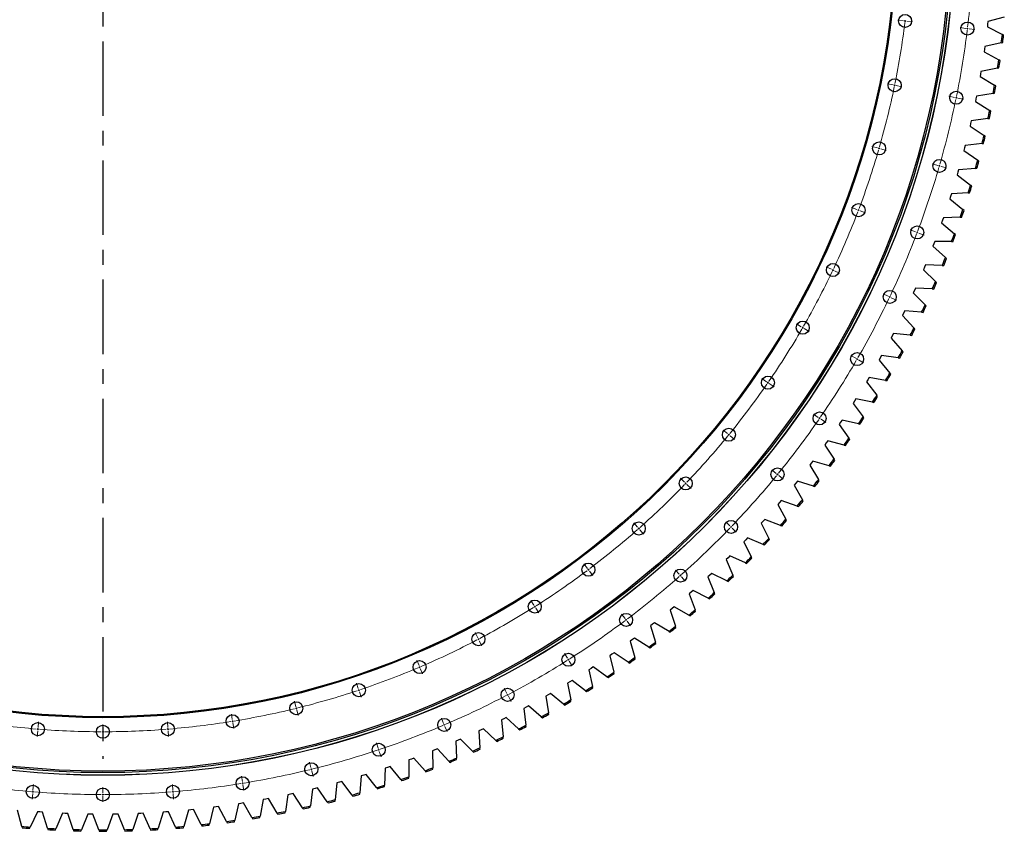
# Model space of a CAD drawing. Header units: millimetres. Extents: x -1209 to 25995, y 126471 to 147133.
# Tile 7 of 21: x 5172 to 8111, y 139435 to 141858. Entities that reach past the tile are written whole.
import ezdxf

# ---------------------------------------------------------------- set-up
doc = ezdxf.new("R2010")
doc.units = ezdxf.units.MM
doc.header["$LTSCALE"] = 100
doc.linetypes.add('CENTER', pattern=[10.16, 6.35, -1.27, 1.27, -1.27])

msp = doc.modelspace()

# ---------------------------------------------------------------- linework, layer by layer
at = {"linetype": 'CENTER', "ltscale": 0.35}
msp.add_line((5420, 144637.9), (5420, 139651.8), dxfattribs=at)
at = {"color": 7, "linetype": 'Continuous', "lineweight": 25}
for p, q in [((8111.1, 141865), (8062.3, 141852.3)), ((8061.4, 141844.6), (8060.5, 141836.8)), ((8060.5, 141836.8), (8105.3, 141813.5)), ((8062.3, 141852.3), (8061.4, 141844.6)), ((8109, 141811.5), (8105.3, 141813.5)), ((8053, 141777.6), (8051.9, 141769.9)), ((8102.1, 141789), (8053, 141777.6)), ((8102.1, 141789), (8106.3, 141789.9)), ((8051.9, 141769.9), (8050.8, 141762.2)), ((8050.8, 141762.2), (8094.8, 141737.6)), ((8098.5, 141735.5), (8094.8, 141737.6)), ((8040.2, 141695.6), (8038.9, 141687.9)), ((8038.9, 141687.9), (8082.2, 141662.1)), ((8041.5, 141703.3), (8040.2, 141695.6)), ((8091, 141713.2), (8041.5, 141703.3)), ((8091, 141713.2), (8095.2, 141714)), ((8085.9, 141659.9), (8082.2, 141662.1)), ((8028, 141629.3), (8026.4, 141621.6)), ((8077.7, 141637.8), (8028, 141629.3)), ((8077.7, 141637.8), (8081.9, 141638.5)), ((8026.4, 141621.6), (8024.9, 141614)), ((8024.9, 141614), (8067.5, 141587)), ((8071.1, 141584.7), (8067.5, 141587)), ((8010.6, 141548.1), (8008.8, 141540.5)), ((8008.8, 141540.5), (8050.6, 141512.3)), ((8012.3, 141555.7), (8010.6, 141548.1)), ((8062.3, 141562.8), (8012.3, 141555.7)), ((8062.3, 141562.8), (8066.5, 141563.4)), ((8054.2, 141509.9), (8050.6, 141512.3)), ((7994.6, 141482.6), (7992.7, 141475)), ((8044.7, 141488.2), (7994.6, 141482.6)), ((8044.7, 141488.2), (8049, 141488.7)), ((7992.7, 141475), (7990.7, 141467.5)), ((7990.7, 141467.5), (8031.7, 141438.1)), ((8035.1, 141435.6), (8031.7, 141438.1)), ((7972.7, 141402.5), (7970.5, 141395)), ((7970.5, 141395), (8010.6, 141364.4)), ((7974.8, 141410), (7972.7, 141402.5)), ((8025.1, 141414.2), (7974.8, 141410)), ((8025.1, 141414.2), (8029.4, 141414.6)), ((8014, 141361.9), (8010.6, 141364.4)), ((7953, 141338), (7950.6, 141330.5)), ((8003.4, 141340.8), (7953, 141338)), ((8003.4, 141340.8), (8007.6, 141341)), ((7950.6, 141330.5), (7948.2, 141323.1)), ((7948.2, 141323.1), (7987.5, 141291.5)), ((7990.8, 141288.8), (7987.5, 141291.5)), ((7926.6, 141259.3), (7924, 141251.9)), ((7924, 141251.9), (7962.3, 141219.1)), ((7929.2, 141266.6), (7926.6, 141259.3)), ((7979.6, 141268), (7929.2, 141266.6)), ((7979.6, 141268), (7983.9, 141268.1)), ((7965.6, 141216.4), (7962.3, 141219.1)), ((7900.5, 141188.7), (7897.7, 141181.4)), ((7903.3, 141195.9), (7900.5, 141188.7)), ((7953.8, 141195.9), (7903.3, 141195.9)), ((7953.8, 141195.9), (7958, 141195.9)), ((7897.7, 141181.4), (7935.1, 141147.6)), ((7938.3, 141144.7), (7935.1, 141147.6)), ((7872.5, 141118.9), (7869.5, 141111.7)), ((7869.5, 141111.7), (7905.9, 141076.8)), ((7875.5, 141126), (7872.5, 141118.9)), ((7925.9, 141124.6), (7875.5, 141126)), ((7925.9, 141124.6), (7930.2, 141124.5)), ((7909, 141073.8), (7905.9, 141076.8)), ((7842.5, 141049.9), (7839.2, 141042.8)), ((7839.2, 141042.8), (7874.7, 141006.9)), ((7845.6, 141057), (7842.5, 141049.9)), ((7896, 141054.1), (7845.6, 141057)), ((7896, 141054.1), (7900.3, 141053.9)), ((7810.5, 140981.8), (7807.1, 140974.8)), ((7813.9, 140988.8), (7810.5, 140981.8)), ((7864.2, 140984.5), (7813.9, 140988.8)), ((7864.2, 140984.5), (7868.4, 140984.1)), ((7877.7, 141003.8), (7874.7, 141006.9)), ((7807.1, 140974.8), (7841.5, 140937.9)), ((7844.4, 140934.7), (7841.5, 140937.9)), ((7776.6, 140914.6), (7773, 140907.7)), ((7773, 140907.7), (7806.3, 140869.8)), ((7780.2, 140921.5), (7776.6, 140914.6)), ((7830.3, 140915.8), (7780.2, 140921.5)), ((7830.3, 140915.8), (7834.6, 140915.3)), ((7809.2, 140866.6), (7806.3, 140869.8)), ((7740.9, 140848.4), (7737.1, 140841.6)), ((7737.1, 140841.6), (7769.3, 140802.8)), ((7744.6, 140855.2), (7740.9, 140848.4)), ((7794.6, 140848.1), (7744.6, 140855.2)), ((7794.6, 140848.1), (7798.8, 140847.5)), ((7703.2, 140783.2), (7699.2, 140776.5)), ((7699.2, 140776.5), (7730.4, 140736.9)), ((7707.2, 140789.9), (7703.2, 140783.2)), ((7756.9, 140781.4), (7707.2, 140789.9)), ((7756.9, 140781.4), (7761.1, 140780.7)), ((7772, 140799.5), (7769.3, 140802.8)), ((7663.8, 140719.2), (7659.6, 140712.6)), ((7668, 140725.7), (7663.8, 140719.2)), ((7717.4, 140715.8), (7668, 140725.7)), ((7733, 140733.5), (7730.4, 140736.9)), ((7659.6, 140712.6), (7689.6, 140672)), ((7717.4, 140715.8), (7721.6, 140715)), ((7626.9, 140662.7), (7622.5, 140656.2)), ((7676.1, 140651.4), (7626.9, 140662.7)), ((7692.2, 140668.6), (7689.6, 140672)), ((7622.5, 140656.2), (7618.2, 140649.8)), ((7618.2, 140649.8), (7647, 140608.4)), ((7676.1, 140651.4), (7680.2, 140650.4)), ((7584.1, 140600.8), (7579.5, 140594.5)), ((7632.9, 140588.1), (7584.1, 140600.8)), ((7649.5, 140604.9), (7647, 140608.4)), ((7579.5, 140594.5), (7575, 140588.2)), ((7575, 140588.2), (7602.7, 140546)), ((7632.9, 140588.1), (7637, 140587)), ((7539.5, 140540.2), (7534.8, 140534)), ((7587.9, 140526.1), (7539.5, 140540.2)), ((7605, 140542.4), (7602.7, 140546)), ((7534.8, 140534), (7530.1, 140527.8)), ((7530.1, 140527.8), (7556.5, 140484.9)), ((7587.9, 140526.1), (7592, 140524.9)), ((7558.8, 140481.2), (7556.5, 140484.9)), ((7488.4, 140474.8), (7483.5, 140468.8)), ((7483.5, 140468.8), (7508.7, 140425.1)), ((7493.3, 140480.9), (7488.4, 140474.8)), ((7541.3, 140465.4), (7493.3, 140480.9)), ((7541.3, 140465.4), (7545.3, 140464.1)), ((7445.3, 140422.9), (7440.3, 140416.9)), ((7492.9, 140406.1), (7445.3, 140422.9)), ((7510.8, 140421.4), (7508.7, 140425.1)), ((7440.3, 140416.9), (7435.2, 140411)), ((7435.2, 140411), (7459.2, 140366.7)), ((7492.9, 140406.1), (7496.9, 140404.6)), ((7395.8, 140366.2), (7390.6, 140360.5)), ((7442.9, 140348.1), (7395.8, 140366.2)), ((7461.2, 140362.9), (7459.2, 140366.7)), ((7390.6, 140360.5), (7385.3, 140354.7)), ((7385.3, 140354.7), (7408.1, 140309.7)), ((7442.9, 140348.1), (7446.8, 140346.6)), ((7339.3, 140305.4), (7333.9, 140299.8)), ((7344.7, 140311), (7339.3, 140305.4)), ((7391.2, 140291.6), (7344.7, 140311)), ((7410, 140305.9), (7408.1, 140309.7)), ((7333.9, 140299.8), (7355.3, 140254.1)), ((7391.2, 140291.6), (7395.1, 140289.9)), ((7286.5, 140251.8), (7280.9, 140246.4)), ((7280.9, 140246.4), (7301, 140200.1)), ((7292, 140257.3), (7286.5, 140251.8)), ((7338, 140236.5), (7292, 140257.3)), ((7357.1, 140250.3), (7355.3, 140254.1)), ((7338, 140236.5), (7341.9, 140234.8)), ((7232.1, 140199.8), (7226.4, 140194.5)), ((7226.4, 140194.5), (7245.3, 140147.7)), ((7237.8, 140205.1), (7232.1, 140199.8)), ((7283.2, 140183), (7237.8, 140205.1)), ((7302.8, 140196.2), (7301, 140200.1)), ((7283.2, 140183), (7287, 140181.1)), ((7176.4, 140149.3), (7170.5, 140144.1)), ((7170.5, 140144.1), (7188, 140096.8)), ((7182.2, 140154.4), (7176.4, 140149.3)), ((7226.9, 140131.1), (7182.2, 140154.4)), ((7226.9, 140131.1), (7230.7, 140129.1)), ((7246.9, 140143.7), (7245.3, 140147.7)), ((7119.2, 140100.4), (7113.2, 140095.4)), ((7125.2, 140105.4), (7119.2, 140100.4)), ((7169.2, 140080.7), (7125.2, 140105.4)), ((7113.2, 140095.4), (7129.3, 140047.6)), ((7169.2, 140080.7), (7172.9, 140078.7)), ((7189.5, 140092.8), (7188, 140096.8)), ((7060.7, 140053.1), (7054.5, 140048.3)), ((7054.5, 140048.3), (7069.3, 140000.1)), ((7066.8, 140057.9), (7060.7, 140053.1)), ((7110.1, 140032.1), (7066.8, 140057.9)), ((7130.7, 140043.6), (7129.3, 140047.6)), ((7007.1, 140012.2), (7000.8, 140007.5)), ((7049.6, 139985.1), (7007.1, 140012.2)), ((7110.1, 140032.1), (7113.8, 140029.9)), ((7000.8, 140007.5), (6994.5, 140002.9)), ((6994.5, 140002.9), (7008, 139954.3)), ((7049.6, 139985.1), (7053.2, 139982.8)), ((7070.6, 139996), (7069.3, 140000.1)), ((6939.7, 139963.6), (6933.3, 139959.2)), ((6933.3, 139959.2), (6945.3, 139910.2)), ((6946.1, 139968.1), (6939.7, 139963.6)), ((6987.9, 139939.8), (6946.1, 139968.1)), ((7009.1, 139950.2), (7008, 139954.3)), ((6883.9, 139925.8), (6877.4, 139921.5)), ((6924.8, 139896.4), (6883.9, 139925.8)), ((6987.9, 139939.8), (6991.4, 139937.5)), ((6877.4, 139921.5), (6870.8, 139917.3)), ((6870.8, 139917.3), (6881.5, 139867.9)), ((6924.8, 139896.4), (6928.3, 139893.9)), ((6946.3, 139906.1), (6945.3, 139910.2)), ((6813.9, 139881.2), (6807.2, 139877.1)), ((6807.2, 139877.1), (6816.5, 139827.5)), ((6820.5, 139885.3), (6813.9, 139881.2)), ((6860.6, 139854.7), (6820.5, 139885.3)), ((6882.4, 139863.8), (6881.5, 139867.9)), ((6749.2, 139842.6), (6742.5, 139838.7)), ((6742.5, 139838.7), (6750.3, 139788.9)), ((6756, 139846.5), (6749.2, 139842.6)), ((6795.2, 139814.8), (6756, 139846.5)), ((6860.6, 139854.7), (6864, 139852.1)), ((6683.6, 139805.9), (6676.7, 139802.2)), ((6690.4, 139809.6), (6683.6, 139805.9)), ((6728.7, 139776.8), (6690.4, 139809.6)), ((6795.2, 139814.8), (6798.5, 139812.1)), ((6817.2, 139823.3), (6816.5, 139827.5)), ((6676.7, 139802.2), (6683.1, 139752.2)), ((6728.7, 139776.8), (6732, 139774.1)), ((6751, 139784.7), (6750.3, 139788.9)), ((6616.9, 139771.1), (6609.9, 139767.6)), ((6609.9, 139767.6), (6614.9, 139717.4)), ((6623.8, 139774.6), (6616.9, 139771.1)), ((6661.2, 139740.8), (6623.8, 139774.6)), ((6683.7, 139748), (6683.1, 139752.2)), ((6549.2, 139738.2), (6542.1, 139734.9)), ((6542.1, 139734.9), (6545.7, 139684.6)), ((6556.2, 139741.5), (6549.2, 139738.2)), ((6592.7, 139706.6), (6556.2, 139741.5)), ((6615.3, 139713.2), (6614.9, 139717.4)), ((6661.2, 139740.8), (6664.4, 139737.9)), ((6480.6, 139707.2), (6473.5, 139704.1)), ((6473.5, 139704.1), (6475.7, 139653.7)), ((6487.8, 139710.3), (6480.6, 139707.2)), ((6523.2, 139674.4), (6487.8, 139710.3)), ((6592.7, 139706.6), (6595.7, 139703.6)), ((6411.2, 139678.2), (6404, 139675.3)), ((6404, 139675.3), (6404.7, 139624.8)), ((6418.5, 139681.1), (6411.2, 139678.2)), ((6452.8, 139644.2), (6418.5, 139681.1)), ((6523.2, 139674.4), (6526.2, 139671.3)), ((6546, 139680.3), (6545.7, 139684.6)), ((6333.7, 139648.4), (6333, 139598)), ((6341, 139651.1), (6333.7, 139648.4)), ((6348.3, 139653.8), (6341, 139651.1)), ((6381.7, 139615.9), (6348.3, 139653.8)), ((6452.8, 139644.2), (6455.7, 139641)), ((6475.8, 139649.4), (6475.7, 139653.7)), ((6191, 139600.7), (6187.5, 139550.4)), ((6198.5, 139603), (6191, 139600.7)), ((6205.9, 139605.3), (6198.5, 139603)), ((6237, 139565.6), (6205.9, 139605.3)), ((6262.7, 139623.6), (6260.6, 139573.2)), ((6270.1, 139626), (6262.7, 139623.6)), ((6277.5, 139628.5), (6270.1, 139626)), ((6309.7, 139589.7), (6277.5, 139628.5)), ((6381.7, 139615.9), (6384.5, 139612.7)), ((6404.8, 139620.6), (6404.7, 139624.8)), ((6118.7, 139579.9), (6113.7, 139529.7)), ((6126.2, 139582), (6118.7, 139579.9)), ((6133.7, 139584.1), (6126.2, 139582)), ((6163.7, 139543.5), (6133.7, 139584.1)), ((6260.4, 139568.9), (6260.6, 139573.2)), ((6309.7, 139589.7), (6312.4, 139586.4)), ((6333, 139593.7), (6333, 139598)), ((5972.5, 139544.5), (5964.7, 139494.7)), ((5980.1, 139546.1), (5972.5, 139544.5)), ((5987.7, 139547.8), (5980.1, 139546.1)), ((6015.4, 139505.6), (5987.7, 139547.8)), ((6045.9, 139561.2), (6039.5, 139511.1)), ((6053.4, 139563), (6045.9, 139561.2)), ((6061, 139564.9), (6053.4, 139563)), ((6089.8, 139523.5), (6061, 139564.9)), ((6163.7, 139543.5), (6166.3, 139540.1)), ((6187.2, 139546.1), (6187.5, 139550.4)), ((6237, 139565.6), (6239.7, 139562.2)), ((5824.5, 139517.4), (5813.9, 139468.1)), ((5832.2, 139518.6), (5824.5, 139517.4)), ((5839.9, 139519.8), (5832.2, 139518.6)), ((5865.1, 139476.1), (5839.9, 139519.8)), ((5898.7, 139529.9), (5889.5, 139480.3)), ((5906.3, 139531.3), (5898.7, 139529.9)), ((5914, 139532.8), (5906.3, 139531.3)), ((5940.4, 139489.8), (5914, 139532.8)), ((6038.9, 139506.9), (6039.5, 139511.1)), ((6089.8, 139523.5), (6092.2, 139520)), ((6113.3, 139525.5), (6113.7, 139529.7)), ((5178.3, 139450.1), (5164.9, 139498.7)), ((5224.3, 139493.7), (5202.9, 139448)), ((5232.1, 139493.1), (5224.3, 139493.7)), ((5239.9, 139492.6), (5232.1, 139493.1)), ((5254.6, 139444.3), (5239.9, 139492.6)), ((5299.4, 139489.2), (5279.3, 139442.9)), ((5307.2, 139488.9), (5299.4, 139489.2)), ((5315, 139488.5), (5307.2, 139488.9)), ((5331.1, 139440.7), (5315, 139488.5)), ((5374.6, 139486.9), (5355.8, 139440)), ((5382.4, 139486.7), (5374.6, 139486.9)), ((5390.2, 139486.6), (5382.4, 139486.7)), ((5407.7, 139439.3), (5390.2, 139486.6)), ((5449.9, 139486.6), (5432.4, 139439.3)), ((5457.6, 139486.7), (5449.9, 139486.6)), ((5465.4, 139486.9), (5457.6, 139486.7)), ((5484.2, 139440), (5465.4, 139486.9)), ((5525.1, 139488.5), (5509, 139440.7)), ((5532.9, 139488.9), (5525.1, 139488.5)), ((5540.6, 139489.2), (5532.9, 139488.9)), ((5560.7, 139442.9), (5540.6, 139489.2)), ((5600.2, 139492.6), (5585.4, 139444.3)), ((5608, 139493.1), (5600.2, 139492.6)), ((5615.7, 139493.7), (5608, 139493.1)), ((5637.2, 139448), (5615.7, 139493.7)), ((5675.2, 139498.7), (5661.8, 139450.1)), ((5682.9, 139499.5), (5675.2, 139498.7)), ((5690.7, 139500.3), (5682.9, 139499.5)), ((5713.4, 139455.2), (5690.7, 139500.3)), ((5750, 139507), (5738, 139458)), ((5757.7, 139508), (5750, 139507)), ((5765.4, 139509), (5757.7, 139508)), ((5789.4, 139464.6), (5765.4, 139509)), ((5940.4, 139489.8), (5942.7, 139486.2)), ((5964, 139490.4), (5964.7, 139494.7)), ((6015.4, 139505.6), (6017.7, 139502)), ((5713.4, 139455.2), (5715.3, 139451.4)), ((5736.9, 139453.9), (5738, 139458)), ((5789.4, 139464.6), (5791.4, 139460.8)), ((5813, 139463.9), (5813.9, 139468.1)), ((5865.1, 139476.1), (5867.2, 139472.4)), ((5888.7, 139476.1), (5889.5, 139480.3)), ((5178.3, 139450.1), (5179.4, 139446)), ((5201.1, 139444.1), (5202.9, 139448)), ((5254.6, 139444.3), (5255.9, 139440.3)), ((5277.6, 139439), (5279.3, 139442.9)), ((5331.1, 139440.7), (5332.5, 139436.7)), ((5354.2, 139436.1), (5355.8, 139440)), ((5407.7, 139439.3), (5409.1, 139435.3)), ((5430.9, 139435.3), (5432.4, 139439.3)), ((5484.2, 139440), (5485.8, 139436.1)), ((5507.6, 139436.7), (5509, 139440.7)), ((5560.7, 139442.9), (5562.5, 139439)), ((5584.2, 139440.3), (5585.4, 139444.3)), ((5637.2, 139448), (5639, 139444.1)), ((5660.7, 139446), (5661.8, 139450.1))]:
    msp.add_line(p, q, dxfattribs=at)
at = {"color": 0, "linetype": 'Continuous', "lineweight": 18}
for p, q in [((7810, 141854.7), (7793.1, 141856.7)), ((7814.9, 141854.1), (7812.5, 141854.4)), ((7814.9, 141854.1), (7817.4, 141853.8)), ((7819.9, 141853.5), (7836.8, 141851.4)), ((7996.1, 141832.1), (7979.2, 141834.1)), ((8001.1, 141831.5), (8001.4, 141834)), ((8001.1, 141831.5), (7998.6, 141831.8)), ((8000.8, 141829), (8001.1, 141831.5)), ((8001.1, 141831.5), (8003.6, 141831.2)), ((8006, 141830.9), (8022.9, 141828.8)), ((7778.9, 141663.3), (7762.2, 141666.7)), ((7783.8, 141662.3), (7781.3, 141662.8)), ((7783.8, 141662.3), (7786.2, 141661.8)), ((7788.7, 141661.3), (7805.3, 141657.9)), ((7962.6, 141625.8), (7945.9, 141629.2)), ((7967.5, 141624.8), (7965, 141625.3)), ((7967, 141622.4), (7967.5, 141624.8)), ((7967.5, 141624.8), (7968, 141627.3)), ((7967.5, 141624.8), (7969.9, 141624.3)), ((7972.4, 141623.8), (7989, 141620.4)), ((7732.5, 141475.1), (7716.1, 141479.8)), ((7737.3, 141473.7), (7734.9, 141474.4)), ((7737.3, 141473.7), (7739.7, 141473)), ((7742.1, 141472.3), (7758.4, 141467.6)), ((7912.6, 141422.9), (7896.2, 141427.6)), ((7917.4, 141421.5), (7915, 141422.2)), ((7917.4, 141421.5), (7918.1, 141423.9)), ((7916.7, 141419.1), (7917.4, 141421.5)), ((7917.4, 141421.5), (7919.8, 141420.8)), ((7922.2, 141420.1), (7938.5, 141415.4)), ((7671.1, 141291.2), (7655.2, 141297.2)), ((7675.8, 141289.4), (7673.4, 141290.3)), ((7675.8, 141289.4), (7678.1, 141288.5)), ((7680.4, 141287.6), (7696.3, 141281.6)), ((7846.4, 141224.7), (7830.5, 141230.7)), ((7851.1, 141222.9), (7848.7, 141223.8)), ((7850.2, 141220.6), (7851.1, 141222.9)), ((7851.1, 141222.9), (7852, 141225.2)), ((7851.1, 141222.9), (7853.4, 141222)), ((7855.7, 141221.1), (7871.6, 141215.1)), ((7595.1, 141112.8), (7579.7, 141120.1)), ((7599.6, 141110.7), (7597.3, 141111.7)), ((7599.6, 141110.7), (7601.9, 141109.6)), ((7604.1, 141108.5), (7619.5, 141101.2)), ((7764.5, 141032.4), (7749.1, 141039.7)), ((7769, 141030.3), (7766.7, 141031.3)), ((7767.9, 141028), (7769, 141030.3)), ((7769, 141030.3), (7770.1, 141032.5)), ((7769, 141030.3), (7771.3, 141029.2)), ((7773.5, 141028.1), (7788.9, 141020.8)), ((7505, 140941.1), (7490.3, 140949.6)), ((7509.3, 140938.6), (7507.2, 140939.9)), ((7509.3, 140938.6), (7511.5, 140937.4)), ((7513.6, 140936.1), (7528.4, 140927.6)), ((7667.4, 140847.4), (7652.6, 140855.9)), ((7671.7, 140844.9), (7669.5, 140846.1)), ((7670.4, 140842.7), (7671.7, 140844.9)), ((7671.7, 140844.9), (7672.9, 140847)), ((7671.7, 140844.9), (7673.9, 140843.6)), ((7676, 140842.4), (7690.7, 140833.9)), ((7401.4, 140777.3), (7387.4, 140786.9)), ((7405.5, 140774.4), (7403.4, 140775.8)), ((7405.5, 140774.4), (7407.5, 140773)), ((7409.6, 140771.6), (7423.6, 140761.9)), ((7555.7, 140670.7), (7541.7, 140680.4)), ((7559.8, 140667.9), (7557.7, 140669.3)), ((7558.4, 140665.9), (7559.8, 140667.9)), ((7559.8, 140667.9), (7561.2, 140670)), ((7559.8, 140667.9), (7561.8, 140666.5)), ((7563.9, 140665.1), (7577.9, 140655.4)), ((7284.9, 140622.3), (7271.7, 140633)), ((7288.8, 140619.1), (7286.8, 140620.7)), ((7288.8, 140619.1), (7290.7, 140617.5)), ((7292.6, 140615.9), (7305.8, 140605.2)), ((7430.1, 140503.7), (7417, 140514.4)), ((7156.3, 140477.1), (7144.1, 140488.9)), ((7434, 140500.5), (7432.1, 140502.1)), ((7432.4, 140498.6), (7434, 140500.5)), ((7434, 140500.5), (7435.6, 140502.5)), ((7434, 140500.5), (7435.9, 140498.9)), ((7437.9, 140497.4), (7451, 140486.6)), ((7159.9, 140473.7), (7158.1, 140475.4)), ((7159.9, 140473.7), (7161.7, 140471.9)), ((7163.5, 140470.2), (7175.8, 140458.4)), ((7016.5, 140342.8), (7005.2, 140355.6)), ((7019.8, 140339.1), (7018.2, 140341)), ((7019.8, 140339.1), (7021.5, 140337.2)), ((7023.1, 140335.4), (7034.4, 140322.6)), ((7291.5, 140347.3), (7279.3, 140359)), ((7295.2, 140343.8), (7293.4, 140345.5)), ((7293.4, 140342), (7295.2, 140343.8)), ((7295.2, 140343.8), (7296.9, 140345.6)), ((7295.2, 140343.8), (7297, 140342.1)), ((7298.8, 140340.3), (7311, 140328.6)), ((6866.3, 140220.2), (6856.1, 140233.8)), ((6869.3, 140216.2), (6867.8, 140218.2)), ((6869.3, 140216.2), (6870.8, 140214.2)), ((6872.3, 140212.2), (6882.5, 140198.6)), ((7140.8, 140202.5), (7129.6, 140215.2)), ((7142.3, 140197.1), (7144.1, 140198.7)), ((7144.1, 140198.7), (7142.5, 140200.6)), ((7144.1, 140198.7), (7146, 140200.4)), ((7144.1, 140198.7), (7145.8, 140196.9)), ((7147.5, 140195), (7158.7, 140182.3)), ((6706.8, 140110.1), (6697.7, 140124.4)), ((6709.4, 140105.9), (6708.1, 140108)), ((6709.4, 140105.9), (6710.8, 140103.7)), ((6712.1, 140101.6), (6721.2, 140087.3)), ((6979, 140070.3), (6968.7, 140083.9)), ((6980, 140064.8), (6982, 140066.3)), ((6982, 140066.3), (6980.5, 140068.3)), ((6982, 140066.3), (6984, 140067.8)), ((6982, 140066.3), (6983.5, 140064.3)), ((6985, 140062.3), (6995.2, 140048.7)), ((6538.9, 140013.1), (6530.9, 140028.2)), ((6541.2, 140008.7), (6540, 140010.9)), ((6541.2, 140008.7), (6542.3, 140006.5)), ((6543.5, 140004.3), (6551.4, 139989.2)), ((6807, 139951.6), (6797.9, 139966)), ((6363.7, 139930), (6357, 139945.7)), ((6365.6, 139925.4), (6364.7, 139927.7)), ((6365.6, 139925.4), (6366.6, 139923.1)), ((6807.5, 139946), (6809.6, 139947.4)), ((6809.6, 139947.4), (6808.3, 139949.5)), ((6809.6, 139947.4), (6811.8, 139948.7)), ((6809.6, 139947.4), (6811, 139945.3)), ((6812.3, 139943.2), (6821.4, 139928.8)), ((6367.6, 139920.8), (6374.3, 139905.2)), ((6182.4, 139861.3), (6177, 139877.4)), ((6184, 139856.5), (6183.2, 139858.9)), ((6184, 139856.5), (6184.8, 139854.2)), ((6185.6, 139851.8), (6191, 139835.7)), ((6626, 139847.1), (6618.1, 139862.2)), ((6626.1, 139841.5), (6628.3, 139842.7)), ((6628.3, 139842.7), (6627.1, 139844.9)), ((6628.3, 139842.7), (6630.5, 139843.9)), ((6628.3, 139842.7), (6629.5, 139840.5)), ((6630.6, 139838.3), (6638.5, 139823.2)), ((5996.2, 139807.3), (5992.1, 139823.8)), ((5806.2, 139768.6), (5803.5, 139785.3)), ((5997.4, 139802.5), (5996.8, 139804.9)), ((5997.4, 139802.5), (5998, 139800.1)), ((5998.6, 139797.6), (6002.6, 139781.1)), ((5226.3, 139745.2), (5227.7, 139762.1)), ((5420, 139737.4), (5420, 139754.4)), ((5613.8, 139745.2), (5612.4, 139762.1)), ((5807, 139763.6), (5806.6, 139766.1)), ((5807, 139763.6), (5807.4, 139761.1)), ((5807.8, 139758.7), (5810.6, 139741.9)), ((6437.2, 139757.5), (6430.5, 139773.2)), ((6436.8, 139752), (6439.1, 139752.9)), ((6439.1, 139752.9), (6438.2, 139755.2)), ((6439.1, 139752.9), (6441.4, 139753.9)), ((6439.1, 139752.9), (6440.1, 139750.6)), ((6441.1, 139748.3), (6447.8, 139732.7)), ((5225.5, 139735.2), (5224.1, 139718.3)), ((5225.9, 139740.2), (5225.7, 139737.7)), ((5225.9, 139740.2), (5226.1, 139742.7)), ((5420, 139732.4), (5420, 139734.9)), ((5420, 139732.4), (5420, 139729.9)), ((5420, 139727.4), (5420, 139710.4)), ((5614.2, 139740.2), (5614, 139742.7)), ((5614.2, 139740.2), (5614.4, 139737.7)), ((5614.6, 139735.2), (5615.9, 139718.3)), ((6241.8, 139683.4), (6236.4, 139699.5)), ((6241, 139677.9), (6243.4, 139678.7)), ((6243.4, 139678.7), (6242.6, 139681.1)), ((6243.4, 139678.7), (6245.7, 139679.5)), ((6243.4, 139678.7), (6244.2, 139676.3)), ((6244.9, 139673.9), (6250.3, 139657.8)), ((6041.1, 139625.3), (6037, 139641.8)), ((5836.3, 139583.5), (5833.6, 139600.3)), ((6039.8, 139619.8), (6042.2, 139620.4)), ((6042.2, 139620.4), (6041.7, 139622.9)), ((6042.2, 139620.4), (6044.7, 139621)), ((6042.2, 139620.4), (6042.8, 139618)), ((6043.4, 139615.6), (6047.5, 139599.1)), ((5211.2, 139558.3), (5212.6, 139575.2)), ((5628.8, 139558.3), (5627.5, 139575.2)), ((5834.6, 139578.1), (5837.1, 139578.5)), ((5837.1, 139578.5), (5836.7, 139581)), ((5837.1, 139578.5), (5839.6, 139578.9)), ((5837.1, 139578.5), (5837.5, 139576.1)), ((5837.9, 139573.6), (5840.6, 139556.8)), ((5208.3, 139553.5), (5210.8, 139553.3)), ((5210.4, 139548.3), (5209, 139531.4)), ((5210.8, 139553.3), (5210.6, 139550.8)), ((5210.8, 139553.3), (5211, 139555.8)), ((5210.8, 139553.3), (5213.3, 139553.1)), ((5417.5, 139544.9), (5420, 139544.9)), ((5420, 139549.9), (5420, 139566.9)), ((5420, 139544.9), (5420, 139547.4)), ((5420, 139544.9), (5422.5, 139544.9)), ((5420, 139544.9), (5420, 139542.4)), ((5626.8, 139553.1), (5629.2, 139553.3)), ((5629.2, 139553.3), (5629, 139555.8)), ((5629.2, 139553.3), (5631.7, 139553.5)), ((5629.2, 139553.3), (5629.4, 139550.8)), ((5629.6, 139548.3), (5631, 139531.4)), ((5420, 139539.9), (5420, 139522.9))]:
    msp.add_line(p, q, dxfattribs=at)
at = {"color": 7, "linetype": 'Continuous', "lineweight": 25}
for centre, radius in [((5420, 142144.9), 2542.5), ((5420, 142144.9), 2542.2), ((5420, 142144.9), 2534.5), ((5420, 142144.9), 2530), ((5420, 142144.9), 2370.5), ((5420, 142144.9), 2367.5), ((7814.9, 141854.1), 19.5), ((8001.1, 141831.5), 19.5), ((7783.8, 141662.3), 19.5), ((7967.5, 141624.8), 19.5), ((7737.3, 141473.7), 19.5), ((7917.4, 141421.5), 19.5), ((7675.8, 141289.4), 19.5), ((7851.1, 141222.9), 19.5), ((7599.6, 141110.7), 19.5), ((7769, 141030.3), 19.5), ((7509.3, 140938.6), 19.5), ((7671.7, 140844.9), 19.5), ((7405.5, 140774.4), 19.5), ((7559.8, 140667.9), 19.5), ((7288.8, 140619.1), 19.5), ((7434, 140500.5), 19.5), ((7159.9, 140473.7), 19.5), ((7019.8, 140339.1), 19.5), ((7295.2, 140343.8), 19.5), ((6869.3, 140216.2), 19.5), ((7144.1, 140198.7), 19.5), ((6709.4, 140105.9), 19.5), ((6982, 140066.3), 19.5), ((6541.2, 140008.7), 19.5), ((6809.6, 139947.4), 19.5), ((6365.6, 139925.4), 19.5), ((6184, 139856.5), 19.5), ((6628.3, 139842.7), 19.5), ((5997.4, 139802.5), 19.5), ((5807, 139763.6), 19.5), ((5225.9, 139740.2), 19.5), ((5420, 139732.4), 19.5), ((5614.2, 139740.2), 19.5), ((6439.1, 139752.9), 19.5), ((6243.4, 139678.7), 19.5), ((6042.2, 139620.4), 19.5), ((5210.8, 139553.3), 19.5), ((5629.2, 139553.3), 19.5), ((5837.1, 139578.5), 19.5), ((5420, 139544.9), 19.5)]:
    msp.add_circle(centre, radius, dxfattribs=at)
at = {"color": 0, "linetype": 'Continuous', "lineweight": 18}
for radius, start, end in [(2600, 353.1871, 357.5821), (2412.5, 348.5803, 352.9582), (2412.5, 353.0175, 353.0769), (2412.5, 353.0769, 353.1363), (2600, 348.5717, 352.9667), (2412.5, 343.9649, 348.3428), (2412.5, 348.4022, 348.4615), (2412.5, 348.4615, 348.5209), (2600, 343.9563, 348.3514), (2412.5, 339.3495, 343.7274), (2412.5, 343.7868, 343.8462), (2412.5, 343.8462, 343.9055), (2600, 339.341, 343.736), (2412.5, 334.7341, 339.112), (2412.5, 339.1714, 339.2308), (2412.5, 339.2308, 339.2901), (2600, 334.7256, 339.1206), (2412.5, 330.1187, 334.4966), (2412.5, 334.556, 334.6154), (2412.5, 334.6154, 334.6748), (2600, 330.1102, 334.5052), (2412.5, 325.5034, 329.8813), (2412.5, 329.9406, 330), (2412.5, 330, 330.0594), (2600, 325.4948, 329.8898), (2412.5, 325.3846, 325.444), (2412.5, 320.888, 325.2659), (2412.5, 325.3252, 325.3846), (2600, 320.8794, 325.2744), (2412.5, 316.2726, 320.6505), (2412.5, 320.7099, 320.7692), (2412.5, 320.7692, 320.8286), (2600, 316.264, 320.659), (2412.5, 311.6572, 316.0351), (2412.5, 316.0945, 316.1538), (2412.5, 316.1538, 316.2132), (2412.5, 307.0418, 311.4197), (2412.5, 311.4791, 311.5385), (2412.5, 311.5385, 311.5978), (2600, 311.6486, 316.0437), (2412.5, 306.9231, 306.9825), (2412.5, 302.4264, 306.8043), (2412.5, 306.8637, 306.9231), (2600, 307.0333, 311.4283), (2412.5, 297.8111, 302.1889), (2412.5, 302.2483, 302.3077), (2412.5, 302.3077, 302.3671), (2600, 302.4179, 306.8129), (2412.5, 293.1957, 297.5736), (2412.5, 297.6329, 297.6923), (2412.5, 297.6923, 297.7517), (2412.5, 288.5803, 292.9582), (2412.5, 293.0175, 293.0769), (2412.5, 293.0769, 293.1363), (2600, 297.8025, 302.1975), (2412.5, 283.9649, 288.3428), (2412.5, 288.4022, 288.4615), (2412.5, 288.4615, 288.5209), (2600, 293.1871, 297.5821), (2412.5, 279.3495, 283.7274), (2412.5, 283.7868, 283.8462), (2412.5, 283.8462, 283.9055), (2412.5, 260.888, 265.2659), (2412.5, 274.7341, 279.112), (2412.5, 279.1714, 279.2308), (2412.5, 279.2308, 279.2901), (2600, 288.5717, 292.9667), (2412.5, 265.3252, 265.3846), (2412.5, 265.3846, 265.444), (2412.5, 265.5034, 269.8813), (2412.5, 269.9406, 270), (2412.5, 270, 270.0594), (2412.5, 270.1187, 274.4966), (2412.5, 274.556, 274.6154), (2412.5, 274.6154, 274.6748), (2600, 283.9563, 288.3514), (2600, 279.341, 283.736), (2600, 260.8794, 265.2744), (2600, 274.7256, 279.1206), (2600, 265.4948, 269.8898), (2600, 270.1102, 274.5052)]:
    msp.add_arc((5420, 142144.9), radius, start, end, dxfattribs=at)
at = {"color": 7, "linetype": 'Continuous', "lineweight": 25}
for radius, start, end in [(2705.6, 352.4408, 352.9646), (2709.6, 352.4724, 352.933), (2705.6, 350.8192, 351.343), (2709.6, 350.8508, 351.3113), (2705.6, 349.1976, 349.7214), (2709.6, 349.2292, 349.6897), (2705.6, 347.5759, 348.0997), (2709.6, 347.6076, 348.0681), (2705.6, 345.9543, 346.4781), (2709.6, 345.986, 346.4465), (2705.6, 344.3327, 344.8565), (2709.6, 344.3643, 344.8248), (2705.6, 342.7111, 343.2349), (2709.6, 342.7427, 343.2032), (2705.6, 341.0894, 341.6133), (2709.6, 341.1211, 341.5816), (2705.6, 339.4678, 339.9916), (2709.6, 339.4995, 339.96), (2705.6, 337.8462, 338.37), (2709.6, 337.8779, 338.3384), (2705.6, 336.2246, 336.7484), (2709.6, 336.2562, 336.7167), (2705.6, 334.603, 335.1268), (2709.6, 334.6346, 335.0951), (2705.6, 332.9813, 333.5051), (2709.6, 333.013, 333.4735), (2705.6, 331.3597, 331.8835), (2709.6, 331.3914, 331.8519), (2705.6, 329.7381, 330.2619), (2709.6, 329.7697, 330.2303), (2705.6, 328.1165, 328.6403), (2709.6, 328.1481, 328.6086), (2705.6, 326.4949, 327.0187), (2709.6, 326.5265, 326.987), (2705.6, 324.8732, 325.397), (2709.6, 324.9049, 325.3654), (2705.6, 323.2516, 323.7754), (2709.6, 323.2833, 323.7438), (2705.6, 321.63, 322.1538), (2709.6, 321.6616, 322.1221), (2705.6, 320.0084, 320.5322), (2709.6, 320.04, 320.5005), (2705.6, 318.3867, 318.9106), (2709.6, 318.4184, 318.8789), (2705.6, 316.7651, 317.2889), (2709.6, 316.7968, 317.2573), (2705.6, 315.1435, 315.6673), (2709.6, 315.1752, 315.6357), (2705.6, 313.5219, 314.0457), (2709.6, 313.5535, 314.014), (2705.6, 311.9003, 312.4241), (2709.6, 311.9319, 312.3924), (2705.6, 310.2786, 310.8024), (2709.6, 310.3103, 310.7708), (2705.6, 308.657, 309.1808), (2709.6, 308.6887, 309.1492), (2705.6, 307.0354, 307.5592), (2709.6, 307.067, 307.5276), (2705.6, 305.4138, 305.9376), (2709.6, 305.4454, 305.9059), (2705.6, 303.7921, 304.316), (2709.6, 303.8238, 304.2843), (2705.6, 302.1705, 302.6943), (2709.6, 302.2022, 302.6627), (2705.6, 300.5489, 301.0727), (2709.6, 300.5806, 301.0411), (2705.6, 298.9273, 299.4511), (2709.6, 298.9589, 299.4194), (2705.6, 297.3057, 297.8295), (2709.6, 297.3373, 297.7978), (2705.6, 295.684, 296.2079), (2709.6, 295.7157, 296.1762), (2705.6, 294.0624, 294.5862), (2709.6, 294.0941, 294.5546), (2705.6, 292.4408, 292.9646), (2709.6, 292.4724, 292.933), (2705.6, 290.8192, 291.343), (2709.6, 290.8508, 291.3113), (2705.6, 287.5759, 288.0997), (2705.6, 289.1976, 289.7214), (2709.6, 289.2292, 289.6897), (2705.6, 285.9543, 286.4781), (2709.6, 285.986, 286.4465), (2709.6, 287.6076, 288.0681), (2705.6, 282.7111, 283.2349), (2705.6, 284.3327, 284.8565), (2709.6, 284.3643, 284.8248), (2705.6, 281.0894, 281.6133), (2709.6, 281.1211, 281.5816), (2709.6, 282.7427, 283.2032), (2705.6, 276.2246, 276.7484), (2709.6, 276.2562, 276.7167), (2705.6, 277.8462, 278.37), (2709.6, 277.8779, 278.3384), (2705.6, 279.4678, 279.9916), (2709.6, 279.4995, 279.96), (2705.6, 264.8732, 265.397), (2709.6, 264.9049, 265.3654), (2705.6, 266.4949, 267.0187), (2709.6, 266.5265, 266.987), (2705.6, 268.1165, 268.6403), (2709.6, 268.1481, 268.6086), (2705.6, 269.7381, 270.2619), (2709.6, 269.7697, 270.2303), (2705.6, 271.3597, 271.8835), (2709.6, 271.3914, 271.8519), (2705.6, 272.9813, 273.5051), (2709.6, 273.013, 273.4735), (2705.6, 274.603, 275.1268), (2709.6, 274.6346, 275.0951)]:
    msp.add_arc((5420, 142144.9), radius, start, end, dxfattribs=at)

doc.saveas('drawing.dxf')
